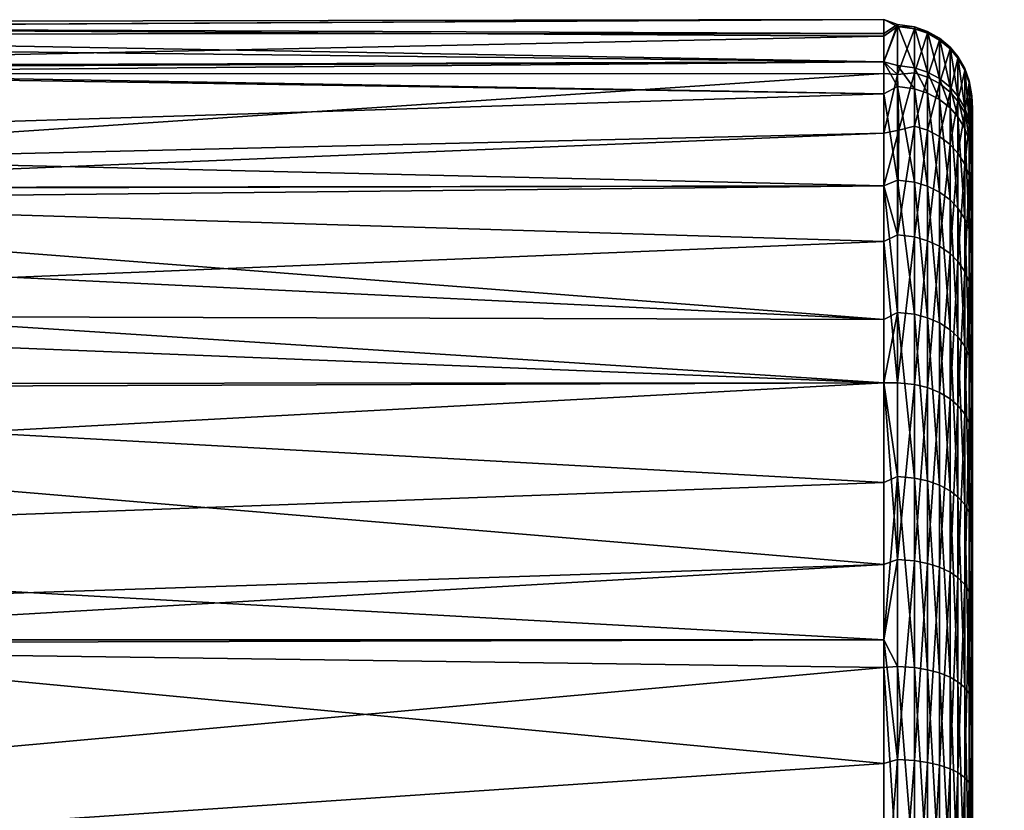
# Model space of a CAD drawing. Extents: x -0.023 to 0.213, y -0.224 to 0.041.
# Tile 39 of 256: x 0.058 to 0.074, y 0.008 to 0.021. Entities that reach past the tile are written whole.
import ezdxf

# ---------------------------------------------------------------- set-up
doc = ezdxf.new("R2010")
doc.units = 0
doc.layers.add('mesh', color=7, linetype='CONTINUOUS')

msp = doc.modelspace()

# ---------------------------------------------------------------- meshes
at = {"layer": 'mesh'}
mesh = msp.add_polyface(dxfattribs=at)
corners = [(0.049733, 0.012459, 0.049018), (0.049775, 0.013482, 0.049458), (0.04954, 0.014657, 0.050973), (0.049888, 0.010502, 0.047338), (0.049769, 0.010218, 0.047597), (0.049448, 0.016083, 0.052123), (0.049357, 0.018174, 0.054747), (0.049754, 0.016352, 0.052257), (0.049445, 0.017983, 0.054321), (0.072361, 0.021037, 0.065225), (0.046903, 0.020907, 0.065216), (0.047277, 0.020995, 0.063913), (0.072361, 0.020803, 0.066997), (0.046422, 0.020793, 0.066896), (0.072361, 0.020321, 0.07066), (0.045719, 0.020628, 0.069345), (0.072361, 0.018223, 0.054725), (0.072361, 0.01728, 0.053496), (0.048653, 0.011934, 0.053718), (0.048786, 0.010357, 0.052341), (0.049117, 0.016952, 0.0538), (0.048498, 0.013111, 0.054944), (0.049415, 0.016211, 0.052315), (0.049791, 0.013586, 0.049478), (0.049884, 0.010394, 0.047287), (0.049913, 0.013687, 0.049371), (0.050032, 0.010498, 0.047105), (0.049562, 0.0164, 0.052191), (0.048991, 0.018537, 0.055468), (0.048845, 0.018315, 0.055553), (0.050035, 0.014874, 0.050386), (0.050115, 0.013679, 0.049408), (0.049139, 0.018565, 0.055479), (0.050147, 0.010527, 0.047055), (0.050265, 0.011085, 0.047366), (0.049678, 0.016456, 0.052164), (0.072361, 0.019783, 0.07196), (0.045209, 0.020251, 0.070766), (0.045299, 0.020196, 0.070618), (0.044024, 0.018887, 0.074481), (0.072361, 0.018223, 0.075725), (0.043672, 0.018181, 0.075798), (0.04746, 0.020907, 0.062957), (0.048293, 0.020252, 0.059802), (0.072361, 0.02076, 0.06312), (0.048432, 0.020119, 0.059107), (0.072361, 0.020321, 0.05979), (0.072361, 0.020126, 0.059318), (0.072361, 0.019117, 0.056882), (0.072361, 0.01596, 0.078675), (0.043487, 0.017357, 0.077089), (0.043554, 0.016044, 0.078817), (0.072361, 0.014886, 0.080074), (0.043554, 0.014787, 0.079966), (0.072361, 0.013201, 0.081367), (0.043487, 0.012133, 0.082385), (0.072361, 0.010537, 0.083412), (0.043554, 0.010465, 0.083276), (0.048836, 0.008274, 0.050962)]
mesh.append_faces([[corners[k] for k in face] for face in [(0, 1, 2, 2), (0, 3, 1, 1), (4, 3, 0, 0), (1, 5, 2, 2), (6, 7, 8, 8), (9, 10, 11, 11), (12, 13, 10, 10), (14, 15, 13, 13), (8, 16, 6, 6), (7, 17, 8, 8), (18, 19, 2, 2), (20, 21, 2, 2), (2, 22, 20, 20), (2, 5, 22, 22), (5, 23, 22, 22), (1, 23, 5, 5), (3, 23, 1, 1), (3, 24, 23, 23), (25, 23, 26, 26), (27, 23, 25, 25), (27, 22, 23, 23), (28, 22, 27, 27), (28, 29, 22, 22), (30, 7, 31, 31), (6, 32, 7, 7), (33, 34, 31, 31), (31, 26, 33, 33), (31, 25, 26, 26), (35, 25, 31, 31), (35, 27, 25, 25), (32, 27, 35, 35), (32, 28, 27, 27), (7, 35, 31, 31), (32, 35, 7, 7), (36, 37, 38, 38), (36, 39, 37, 37), (40, 41, 39, 39), (42, 9, 11, 11), (43, 44, 42, 42), (45, 46, 43, 43), (32, 47, 45, 45), (6, 48, 32, 32), (49, 50, 41, 41), (49, 51, 50, 50), (52, 53, 51, 51), (54, 55, 53, 53), (56, 57, 55, 55), (2, 58, 0, 0)]])
mesh = msp.add_polyface(dxfattribs=at)
corners = [(0.045299, 0.020196, 0.070618), (0.072361, 0.020321, 0.07066), (0.072361, 0.019783, 0.07196), (0.072361, 0.020803, 0.066997), (0.046903, 0.020907, 0.065216), (0.072361, 0.021037, 0.065225), (0.046422, 0.020793, 0.066896), (0.045719, 0.020628, 0.069345), (0.048293, 0.020252, 0.059802), (0.072361, 0.020321, 0.05979), (0.072361, 0.02076, 0.06312), (0.049357, 0.018174, 0.054747), (0.072361, 0.018223, 0.054725), (0.072361, 0.019117, 0.056882), (0.049445, 0.017983, 0.054321), (0.072361, 0.01728, 0.053496), (0.049754, 0.016352, 0.052257), (0.072361, 0.014886, 0.050376), (0.072361, 0.01181, 0.048015), (0.050265, 0.011085, 0.047366), (0.050268, 0.010537, 0.047038), (0.072361, 0.010537, 0.047038), (0.072361, 0.013201, 0.081367), (0.043554, 0.014787, 0.079966), (0.072361, 0.014886, 0.080074), (0.072361, 0.010537, 0.083412), (0.072593, 0.013302, 0.081498), (0.072593, 0.010086, 0.083657), (0.072593, 0.016079, 0.078766), (0.072361, 0.01596, 0.078675), (0.072361, 0.018223, 0.075725), (0.072593, 0.018318, 0.075547), (0.072593, 0.019904, 0.072011), (0.072593, 0.020261, 0.070857), (0.072593, 0.020954, 0.067017), (0.072593, 0.020922, 0.063098), (0.072361, 0.020126, 0.059318), (0.072596, 0.020111, 0.059319), (0.072617, 0.019166, 0.056863), (0.072593, 0.017391, 0.053411), (0.072593, 0.014889, 0.050388), (0.072593, 0.011898, 0.047902), (0.043672, 0.018181, 0.075798), (0.044024, 0.018887, 0.074481), (0.04746, 0.020907, 0.062957), (0.048432, 0.020119, 0.059107), (0.049139, 0.018565, 0.055479), (0.050035, 0.014874, 0.050386), (0.050115, 0.013679, 0.049408), (0.043554, 0.016044, 0.078817), (0.043487, 0.012133, 0.082385)]
mesh.append_faces([[corners[k] for k in face] for face in [(0, 1, 2, 2), (3, 4, 5, 5), (1, 6, 3, 3), (0, 7, 1, 1), (8, 9, 10, 10), (11, 12, 13, 13), (14, 15, 12, 12), (16, 17, 15, 15), (18, 19, 20, 20), (21, 18, 20, 20), (22, 23, 24, 24), (25, 26, 27, 27), (22, 26, 25, 25), (24, 26, 22, 22), (24, 28, 26, 26), (29, 28, 24, 24), (30, 28, 29, 29), (30, 31, 28, 28), (2, 31, 30, 30), (2, 32, 31, 31), (1, 32, 2, 2), (1, 33, 32, 32), (1, 34, 33, 33), (3, 34, 1, 1), (5, 34, 3, 3), (5, 35, 34, 34), (10, 35, 5, 5), (9, 35, 10, 10), (36, 37, 9, 9), (13, 37, 36, 36), (12, 38, 13, 13), (15, 39, 12, 12), (15, 40, 39, 39), (17, 40, 15, 15), (17, 41, 40, 40), (18, 41, 17, 17), (21, 41, 18, 18), (30, 29, 42, 42), (30, 43, 2, 2), (44, 10, 5, 5), (45, 36, 9, 9), (46, 13, 36, 36), (47, 17, 16, 16), (18, 48, 19, 19), (17, 48, 18, 18), (17, 47, 48, 48), (24, 49, 29, 29), (25, 50, 22, 22)]])
mesh = msp.add_polyface(dxfattribs=at)
corners = [(0.072361, 0.020321, 0.05979), (0.072596, 0.020111, 0.059319), (0.072593, 0.020922, 0.063098), (0.072593, 0.020261, 0.070857), (0.07288, 0.019865, 0.071998), (0.072593, 0.019904, 0.072011), (0.07288, 0.020222, 0.070846), (0.072593, 0.020954, 0.067017), (0.07288, 0.020913, 0.067013), (0.07288, 0.020882, 0.063102), (0.07288, 0.020137, 0.059308), (0.072617, 0.019166, 0.056863), (0.073102, 0.019792, 0.071973), (0.073102, 0.020148, 0.070825), (0.073102, 0.020837, 0.067007), (0.073102, 0.020806, 0.06311), (0.073102, 0.020064, 0.059329), (0.07288, 0.019236, 0.056834), (0.073305, 0.020038, 0.070795), (0.073305, 0.019684, 0.071936), (0.073305, 0.020722, 0.066997), (0.073305, 0.020692, 0.063122), (0.073305, 0.019954, 0.059362), (0.073484, 0.019893, 0.070754), (0.073484, 0.020573, 0.066984), (0.073484, 0.020542, 0.063137), (0.073484, 0.01981, 0.059404), (0.073617, 0.019739, 0.070712), (0.073617, 0.020414, 0.06697), (0.073617, 0.020383, 0.063153), (0.073617, 0.019656, 0.059449), (0.073735, 0.019541, 0.070656), (0.073735, 0.020209, 0.066953), (0.073735, 0.020178, 0.063174), (0.073735, 0.019459, 0.059507), (0.07381, 0.019999, 0.066935), (0.07381, 0.01997, 0.063195), (0.073851, 0.019747, 0.066913)]
mesh.append_faces([[corners[k] for k in face] for face in [(0, 1, 2, 2), (3, 4, 5, 5), (3, 6, 4, 4), (7, 6, 3, 3), (7, 8, 6, 6), (2, 8, 7, 7), (2, 9, 8, 8), (1, 9, 2, 2), (1, 10, 9, 9), (11, 10, 1, 1), (6, 12, 4, 4), (6, 13, 12, 12), (8, 13, 6, 6), (8, 14, 13, 13), (9, 14, 8, 8), (9, 15, 14, 14), (10, 15, 9, 9), (10, 16, 15, 15), (17, 16, 10, 10), (13, 18, 19, 19), (14, 18, 13, 13), (14, 20, 18, 18), (15, 20, 14, 14), (15, 21, 20, 20), (16, 21, 15, 15), (16, 22, 21, 21), (20, 23, 18, 18), (20, 24, 23, 23), (21, 24, 20, 20), (21, 25, 24, 24), (22, 25, 21, 21), (22, 26, 25, 25), (24, 27, 23, 23), (24, 28, 27, 27), (25, 28, 24, 24), (25, 29, 28, 28), (26, 29, 25, 25), (26, 30, 29, 29), (28, 31, 27, 27), (28, 32, 31, 31), (29, 32, 28, 28), (29, 33, 32, 32), (30, 33, 29, 29), (30, 34, 33, 33), (33, 35, 32, 32), (33, 36, 35, 35), (34, 36, 33, 33), (36, 37, 35, 35)]])
mesh = msp.add_polyface(dxfattribs=at)
corners = [(0.073861, 0.019303, 0.062216), (0.073851, 0.019014, 0.059638), (0.073861, 0.018663, 0.059739), (0.073851, 0.019717, 0.063221), (0.073861, 0.019373, 0.063254), (0.073861, 0.019533, 0.0656), (0.073851, 0.019747, 0.066913), (0.073861, 0.019382, 0.06688), (0.073861, 0.019087, 0.069386), (0.073851, 0.019094, 0.070532), (0.073861, 0.018749, 0.070432), (0.073851, 0.018757, 0.071619), (0.072361, 0.019117, 0.056882), (0.072617, 0.019166, 0.056863), (0.072596, 0.020111, 0.059319), (0.072593, 0.019904, 0.072011), (0.07288, 0.019865, 0.071998), (0.07288, 0.018283, 0.075527), (0.07288, 0.019236, 0.056834), (0.07288, 0.020137, 0.059308), (0.073102, 0.019792, 0.071973), (0.073102, 0.018216, 0.07549), (0.073102, 0.019166, 0.056864), (0.073102, 0.020064, 0.059329), (0.07288, 0.017358, 0.053434), (0.073305, 0.019684, 0.071936), (0.073305, 0.018116, 0.075433), (0.073102, 0.020148, 0.070825), (0.073305, 0.019954, 0.059362), (0.073305, 0.019061, 0.05691), (0.073484, 0.019542, 0.071887), (0.073484, 0.017985, 0.075359), (0.073305, 0.020038, 0.070795), (0.073484, 0.019893, 0.070754), (0.073484, 0.01981, 0.059404), (0.073484, 0.018923, 0.05697), (0.073617, 0.019391, 0.071836), (0.073617, 0.019739, 0.070712), (0.073617, 0.019656, 0.059449), (0.073617, 0.018777, 0.057034), (0.073735, 0.019196, 0.071769), (0.073735, 0.019541, 0.070656), (0.073735, 0.019459, 0.059507), (0.073735, 0.018588, 0.057117), (0.07381, 0.018997, 0.071701), (0.07381, 0.019338, 0.0706), (0.073735, 0.020209, 0.066953), (0.07381, 0.019999, 0.066935), (0.07381, 0.019257, 0.059567), (0.07381, 0.01997, 0.063195), (0.07381, 0.018396, 0.057201)]
mesh.append_faces([[corners[k] for k in face] for face in [(0, 1, 2, 2), (0, 3, 1, 1), (4, 3, 0, 0), (5, 3, 4, 4), (5, 6, 3, 3), (7, 6, 5, 5), (8, 6, 7, 7), (8, 9, 6, 6), (10, 9, 8, 8), (10, 11, 9, 9), (12, 13, 14, 14), (15, 16, 17, 17), (13, 18, 19, 19), (16, 20, 21, 21), (18, 22, 23, 23), (24, 22, 18, 18), (20, 25, 26, 26), (27, 25, 20, 20), (22, 28, 23, 23), (22, 29, 28, 28), (25, 30, 31, 31), (32, 30, 25, 25), (32, 33, 30, 30), (29, 34, 28, 28), (29, 35, 34, 34), (33, 36, 30, 30), (33, 37, 36, 36), (35, 38, 34, 34), (35, 39, 38, 38), (37, 40, 36, 36), (37, 41, 40, 40), (39, 42, 38, 38), (39, 43, 42, 42), (41, 44, 40, 40), (41, 45, 44, 44), (46, 45, 41, 41), (46, 47, 45, 45), (42, 48, 49, 49), (43, 48, 42, 42), (43, 50, 48, 48), (45, 11, 44, 44), (45, 9, 11, 11), (47, 9, 45, 45), (47, 6, 9, 9), (49, 3, 6, 6), (48, 3, 49, 49), (48, 1, 3, 3), (50, 1, 48, 48)]])
mesh = msp.add_polyface(dxfattribs=at)
corners = [(0.073861, 0.016697, 0.055092), (0.073851, 0.018163, 0.057302), (0.073851, 0.01639, 0.054092), (0.073861, 0.017832, 0.05745), (0.073861, 0.018351, 0.058527), (0.073851, 0.019014, 0.059638), (0.073861, 0.018663, 0.059739), (0.073861, 0.018403, 0.0715), (0.073851, 0.018757, 0.071619), (0.073861, 0.018749, 0.070432), (0.073861, 0.017915, 0.07301), (0.073851, 0.017263, 0.074952), (0.073861, 0.016935, 0.074767), (0.073861, 0.016055, 0.076346), (0.072361, 0.018223, 0.054725), (0.072593, 0.017391, 0.053411), (0.072617, 0.019166, 0.056863), (0.072593, 0.018318, 0.075547), (0.07288, 0.018283, 0.075527), (0.07288, 0.016048, 0.07874), (0.072593, 0.019904, 0.072011), (0.07288, 0.019236, 0.056834), (0.07288, 0.017358, 0.053434), (0.072593, 0.014889, 0.050388), (0.073102, 0.018216, 0.07549), (0.073102, 0.01599, 0.078691), (0.07288, 0.019865, 0.071998), (0.073102, 0.017294, 0.053477), (0.073102, 0.019166, 0.056864), (0.07288, 0.014861, 0.050416), (0.073305, 0.018116, 0.075433), (0.073305, 0.015902, 0.078617), (0.073102, 0.019792, 0.071973), (0.073305, 0.019061, 0.05691), (0.073305, 0.017199, 0.053541), (0.073102, 0.014806, 0.050471), (0.073484, 0.017985, 0.075359), (0.073484, 0.015787, 0.07852), (0.073305, 0.019684, 0.071936), (0.073484, 0.018923, 0.05697), (0.073484, 0.017075, 0.053626), (0.073617, 0.017846, 0.075281), (0.073617, 0.015665, 0.078417), (0.073484, 0.019542, 0.071887), (0.073617, 0.019391, 0.071836), (0.073617, 0.018777, 0.057034), (0.073617, 0.016943, 0.053716), (0.073735, 0.017667, 0.07518), (0.073735, 0.015508, 0.078284), (0.073735, 0.019196, 0.071769), (0.073735, 0.018588, 0.057117), (0.073735, 0.016773, 0.053831), (0.07381, 0.017484, 0.075076), (0.07381, 0.018997, 0.071701), (0.07381, 0.018396, 0.057201), (0.07381, 0.016599, 0.05395)]
mesh.append_faces([[corners[k] for k in face] for face in [(0, 1, 2, 2), (3, 1, 0, 0), (4, 1, 3, 3), (4, 5, 1, 1), (6, 5, 4, 4), (7, 8, 9, 9), (10, 8, 7, 7), (10, 11, 8, 8), (12, 11, 10, 10), (13, 11, 12, 12), (14, 15, 16, 16), (17, 18, 19, 19), (20, 18, 17, 17), (15, 21, 16, 16), (15, 22, 21, 21), (23, 22, 15, 15), (18, 24, 25, 25), (26, 24, 18, 18), (22, 27, 28, 28), (29, 27, 22, 22), (24, 30, 31, 31), (32, 30, 24, 24), (27, 33, 28, 28), (27, 34, 33, 33), (35, 34, 27, 27), (30, 36, 37, 37), (38, 36, 30, 30), (34, 39, 33, 33), (34, 40, 39, 39), (36, 41, 42, 42), (43, 41, 36, 36), (43, 44, 41, 41), (40, 45, 39, 39), (40, 46, 45, 45), (41, 47, 48, 48), (44, 47, 41, 41), (44, 49, 47, 47), (46, 50, 45, 45), (46, 51, 50, 50), (49, 52, 47, 47), (49, 53, 52, 52), (51, 54, 50, 50), (51, 55, 54, 54), (53, 11, 52, 52), (53, 8, 11, 11), (54, 1, 5, 5), (55, 1, 54, 54), (55, 2, 1, 1)]])
mesh = msp.add_polyface(dxfattribs=at)
corners = [(0.160818, 0.014942, 0.016462), (0.160717, 0.01561, 0.005629), (0.160801, 0.015608, 0.016462), (0.160734, 0.014942, 0.005629), (0.160869, 0.012941, 0.016462), (0.160786, 0.012935, 0.005629), (0.160729, 0.01561, 0.005517), (0.160923, 0.018279, 0.005629), (0.160798, 0.012936, 0.005517), (0.073861, 0.010595, 0.08162), (0.073851, 0.012536, 0.080559), (0.073861, 0.0123, 0.080268), (0.073861, 0.009331, 0.082268), (0.073851, 0.009506, 0.082594), (0.073861, 0.00721, 0.083358), (0.073861, 0.006025, 0.083697), (0.073851, 0.006135, 0.084045), (0.073861, 0.003534, 0.084409), (0.073861, 0.002488, 0.084495), (0.073851, 0.00253, 0.08485), (0.073861, -0.008487, 0.079989), (0.073861, -0.00029, 0.084722), (0.073861, 0.011027, 0.04918), (0.073861, 0.004473, 0.046268), (0.073861, 0.001046, 0.045751), (0.073861, 0.004822, 0.046321), (0.073861, 0.007894, 0.047416), (0.073861, 0.008287, 0.047556), (0.073861, 0.019087, 0.069386), (0.073861, 0.019382, 0.06688), (0.073861, 0.018663, 0.059739), (0.073861, 0.018351, 0.058527), (0.073861, 0.017832, 0.05745), (0.073861, 0.019373, 0.063254), (0.073861, 0.019303, 0.062216), (0.073861, 0.011573, 0.049503), (0.073861, 0.01379, 0.05149), (0.073861, 0.014406, 0.052042), (0.073861, 0.016098, 0.054295), (0.073861, 0.016697, 0.055092), (0.073861, 0.019533, 0.0656), (0.073861, 0.018749, 0.070432), (0.073861, 0.018403, 0.0715), (0.073861, 0.017915, 0.07301), (0.073861, 0.016935, 0.074767), (0.073861, 0.016055, 0.076346), (0.073861, 0.014867, 0.077743), (0.073861, 0.013589, 0.079245), (0.073851, 0.000879, 0.045461), (0.073861, -0.002753, 0.045925)]
mesh.append_faces([[corners[k] for k in face] for face in [(0, 1, 2, 2), (0, 3, 1, 1), (4, 5, 3, 3), (6, 1, 3, 3), (7, 1, 6, 6), (3, 8, 6, 6), (3, 5, 8, 8), (9, 10, 11, 11), (12, 13, 9, 9), (14, 13, 12, 12), (15, 16, 14, 14), (17, 16, 15, 15), (18, 19, 17, 17), (20, 21, 18, 18), (22, 12, 9, 9), (20, 23, 24, 24), (20, 25, 23, 23), (26, 25, 20, 20), (22, 18, 17, 17), (22, 20, 18, 18), (27, 20, 22, 22), (27, 26, 20, 20), (28, 29, 22, 22), (22, 14, 12, 12), (22, 15, 14, 14), (17, 15, 22, 22), (30, 31, 32, 32), (33, 34, 30, 30), (29, 35, 22, 22), (29, 36, 35, 35), (37, 36, 29, 29), (29, 38, 37, 37), (29, 39, 38, 38), (32, 39, 29, 29), (29, 30, 32, 32), (29, 33, 30, 30), (40, 33, 29, 29), (22, 41, 28, 28), (22, 42, 41, 41), (43, 42, 22, 22), (22, 44, 43, 43), (22, 45, 44, 44), (46, 45, 22, 22), (22, 47, 46, 46), (22, 11, 47, 47), (9, 11, 22, 22), (24, 48, 49, 49)]])
mesh = msp.add_polyface(dxfattribs=at)
corners = [(0.073861, 0.014406, 0.052042), (0.073851, 0.014032, 0.051244), (0.073861, 0.01379, 0.05149), (0.073851, 0.01639, 0.054092), (0.073861, 0.016098, 0.054295), (0.073861, 0.016697, 0.055092), (0.073861, 0.016055, 0.076346), (0.073851, 0.015154, 0.077985), (0.073851, 0.017263, 0.074952), (0.073861, 0.014867, 0.077743), (0.073861, 0.013589, 0.079245), (0.073851, 0.012536, 0.080559), (0.072593, 0.016079, 0.078766), (0.07288, 0.013276, 0.081467), (0.072593, 0.013302, 0.081498), (0.07288, 0.016048, 0.07874), (0.072593, 0.018318, 0.075547), (0.072593, 0.014889, 0.050388), (0.07288, 0.014861, 0.050416), (0.07288, 0.017358, 0.053434), (0.072593, 0.011898, 0.047902), (0.073102, 0.013228, 0.081407), (0.073102, 0.01599, 0.078691), (0.07288, 0.018283, 0.075527), (0.073102, 0.014806, 0.050471), (0.073102, 0.017294, 0.053477), (0.07288, 0.011875, 0.047935), (0.073305, 0.013155, 0.081318), (0.073305, 0.015902, 0.078617), (0.073102, 0.018216, 0.07549), (0.073305, 0.014725, 0.050552), (0.073305, 0.017199, 0.053541), (0.073102, 0.011831, 0.047999), (0.073484, 0.015787, 0.07852), (0.073484, 0.01306, 0.081202), (0.073305, 0.018116, 0.075433), (0.073484, 0.017075, 0.053626), (0.073484, 0.014619, 0.050658), (0.073305, 0.011767, 0.048093), (0.073617, 0.015665, 0.078417), (0.073617, 0.012959, 0.081078), (0.073484, 0.017985, 0.075359), (0.073617, 0.016943, 0.053716), (0.073617, 0.014506, 0.05077), (0.073484, 0.011682, 0.048217), (0.073735, 0.015508, 0.078284), (0.073735, 0.012829, 0.080919), (0.073617, 0.017846, 0.075281), (0.073735, 0.016773, 0.053831), (0.073735, 0.01436, 0.050916), (0.07381, 0.015347, 0.078149), (0.07381, 0.012696, 0.080756), (0.073735, 0.017667, 0.07518), (0.07381, 0.017484, 0.075076), (0.07381, 0.016599, 0.05395), (0.07381, 0.014212, 0.051064)]
mesh.append_faces([[corners[k] for k in face] for face in [(0, 1, 2, 2), (0, 3, 1, 1), (4, 3, 0, 0), (5, 3, 4, 4), (6, 7, 8, 8), (9, 7, 6, 6), (10, 7, 9, 9), (10, 11, 7, 7), (12, 13, 14, 14), (12, 15, 13, 13), (16, 15, 12, 12), (17, 18, 19, 19), (20, 18, 17, 17), (15, 21, 13, 13), (15, 22, 21, 21), (23, 22, 15, 15), (18, 24, 25, 25), (26, 24, 18, 18), (22, 27, 21, 21), (22, 28, 27, 27), (29, 28, 22, 22), (24, 30, 31, 31), (32, 30, 24, 24), (28, 33, 34, 34), (35, 33, 28, 28), (30, 36, 31, 31), (30, 37, 36, 36), (38, 37, 30, 30), (33, 39, 40, 40), (41, 39, 33, 33), (37, 42, 36, 36), (37, 43, 42, 42), (44, 43, 37, 37), (39, 45, 46, 46), (47, 45, 39, 39), (43, 48, 42, 42), (43, 49, 48, 48), (45, 50, 51, 51), (52, 50, 45, 45), (52, 53, 50, 50), (49, 54, 48, 48), (49, 55, 54, 54), (50, 7, 11, 11), (53, 7, 50, 50), (53, 8, 7, 7), (55, 3, 54, 54), (55, 1, 3, 3)]])
mesh = msp.add_polyface(dxfattribs=at)
corners = [(0.073861, 0.011573, 0.049503), (0.073851, 0.011213, 0.048902), (0.073861, 0.011027, 0.04918), (0.073851, 0.014032, 0.051244), (0.073861, 0.01379, 0.05149), (0.073861, 0.0123, 0.080268), (0.073851, 0.012536, 0.080559), (0.073861, 0.013589, 0.079245), (0.073861, 0.010595, 0.08162), (0.073851, 0.009506, 0.082594), (0.072593, 0.013302, 0.081498), (0.07288, 0.010067, 0.083622), (0.072593, 0.010086, 0.083657), (0.07288, 0.013276, 0.081467), (0.072593, 0.011898, 0.047902), (0.07288, 0.011875, 0.047935), (0.07288, 0.014861, 0.050416), (0.072593, 0.008509, 0.046016), (0.07288, 0.008492, 0.046053), (0.073102, 0.01003, 0.083554), (0.073102, 0.013228, 0.081407), (0.073102, 0.011831, 0.047999), (0.073102, 0.014806, 0.050471), (0.073102, 0.008461, 0.046123), (0.073304, 0.009975, 0.083454), (0.073305, 0.013155, 0.081318), (0.073305, 0.011767, 0.048093), (0.073305, 0.014725, 0.050552), (0.073305, 0.008415, 0.046228), (0.073484, 0.009903, 0.083322), (0.073484, 0.01306, 0.081202), (0.073305, 0.015902, 0.078617), (0.073484, 0.011682, 0.048217), (0.073484, 0.014619, 0.050658), (0.073617, 0.009827, 0.083182), (0.073617, 0.012959, 0.081078), (0.073484, 0.015787, 0.07852), (0.073617, 0.011592, 0.048349), (0.073617, 0.014506, 0.05077), (0.073484, 0.008354, 0.046366), (0.073735, 0.009728, 0.083001), (0.073735, 0.012829, 0.080919), (0.073617, 0.015665, 0.078417), (0.073735, 0.01436, 0.050916), (0.073735, 0.011475, 0.048519), (0.073617, 0.00829, 0.046512), (0.07381, 0.009628, 0.082817), (0.07381, 0.012696, 0.080756), (0.073735, 0.015508, 0.078284), (0.07381, 0.014212, 0.051064), (0.07381, 0.011357, 0.048692), (0.073735, 0.008207, 0.0467), (0.07381, 0.015347, 0.078149), (0.07381, 0.008122, 0.046892)]
mesh.append_faces([[corners[k] for k in face] for face in [(0, 1, 2, 2), (0, 3, 1, 1), (4, 3, 0, 0), (5, 6, 7, 7), (8, 9, 6, 6), (10, 11, 12, 12), (10, 13, 11, 11), (14, 15, 16, 16), (17, 15, 14, 14), (17, 18, 15, 15), (13, 19, 11, 11), (13, 20, 19, 19), (15, 21, 22, 22), (18, 21, 15, 15), (18, 23, 21, 21), (20, 24, 19, 19), (20, 25, 24, 24), (21, 26, 27, 27), (23, 26, 21, 21), (23, 28, 26, 26), (25, 29, 24, 24), (25, 30, 29, 29), (31, 30, 25, 25), (26, 32, 33, 33), (28, 32, 26, 26), (30, 34, 29, 29), (30, 35, 34, 34), (36, 35, 30, 30), (32, 37, 38, 38), (39, 37, 32, 32), (35, 40, 34, 34), (35, 41, 40, 40), (42, 41, 35, 35), (37, 43, 38, 38), (37, 44, 43, 43), (45, 44, 37, 37), (41, 46, 40, 40), (41, 47, 46, 46), (48, 47, 41, 41), (44, 49, 43, 43), (44, 50, 49, 49), (51, 50, 44, 44), (47, 9, 46, 46), (47, 6, 9, 9), (52, 6, 47, 47), (50, 3, 49, 49), (50, 1, 3, 3), (53, 1, 50, 50)]])
mesh = msp.add_polyface(dxfattribs=at)
corners = [(0.049653, 0.006475, 0.045847), (0.049784, 0.007111, 0.045748), (0.049782, 0.009392, 0.047073), (0.049345, 0.000044, 0.044324), (0.049531, 0.001087, 0.044252), (0.049758, 0.003107, 0.044596), (0.072361, 0.000037, 0.044225), (0.043554, 0.00004, 0.086061), (0.058613, -0.00272, 0.086041), (0.058435, -0.002889, 0.08602), (0.05919, -0.002171, 0.086109), (0.062458, -0.000854, 0.086206), (0.061035, -0.001299, 0.08618), (0.048647, 0.00404, 0.049169), (0.049313, 0.002949, 0.045019), (0.048729, 0.005005, 0.049441), (0.049769, 0.010218, 0.047597), (0.048792, 0.006922, 0.050333), (0.048872, -0.000077, 0.04484), (0.049409, 0.003129, 0.044782), (0.04891, -0.000389, 0.044524), (0.049884, 0.010394, 0.047287), (0.049888, 0.010502, 0.047338), (0.049764, 0.006879, 0.045687), (0.049474, 0.00359, 0.044816), (0.048844, -0.000726, 0.044564), (0.049562, 0.003143, 0.044537), (0.048991, -0.000763, 0.044325), (0.049913, 0.006941, 0.045477), (0.050032, 0.010498, 0.047105), (0.049791, 0.013586, 0.049478), (0.050063, 0.006937, 0.045452), (0.050023, 0.005462, 0.044997), (0.050082, 0.005989, 0.045087), (0.049135, -0.000788, 0.04431), (0.049678, 0.003139, 0.044475), (0.050147, 0.010527, 0.047055), (0.050268, 0.010537, 0.047038), (0.050265, 0.011085, 0.047366), (0.072361, -0.002933, 0.044616), (0.043487, 0.002308, 0.086096), (0.072361, 0.000037, 0.086225), (0.043554, 0.005435, 0.085354), (0.072361, 0.00266, 0.08588), (0.043487, 0.007456, 0.084865), (0.072361, 0.005472, 0.085509), (0.072361, 0.010066, 0.083607), (0.043554, 0.010465, 0.083276), (0.049733, 0.012459, 0.049018), (0.048836, 0.008274, 0.050962)]
mesh.append_faces([[corners[k] for k in face] for face in [(0, 1, 2, 2), (3, 4, 5, 5), (6, 4, 3, 3), (7, 8, 9, 9), (10, 8, 7, 7), (11, 12, 7, 7), (0, 13, 14, 14), (2, 15, 0, 0), (16, 17, 2, 2), (18, 19, 14, 14), (18, 20, 19, 19), (16, 21, 22, 22), (2, 21, 16, 16), (2, 1, 21, 21), (0, 23, 1, 1), (14, 23, 0, 0), (14, 24, 23, 23), (19, 24, 14, 14), (1, 23, 21, 21), (24, 19, 23, 23), (20, 25, 19, 19), (26, 25, 27, 27), (26, 19, 25, 25), (28, 19, 26, 26), (28, 23, 19, 19), (29, 23, 28, 28), (29, 21, 23, 23), (30, 21, 29, 29), (31, 32, 33, 33), (5, 32, 31, 31), (34, 3, 5, 5), (35, 5, 31, 31), (34, 5, 35, 35), (36, 37, 38, 38), (31, 37, 36, 36), (35, 27, 34, 34), (35, 26, 27, 27), (31, 26, 35, 35), (31, 28, 26, 26), (36, 28, 31, 31), (36, 29, 28, 28), (39, 3, 34, 34), (40, 41, 7, 7), (42, 43, 40, 40), (44, 45, 42, 42), (46, 44, 47, 47), (48, 49, 16, 16)]])
mesh = msp.add_polyface(dxfattribs=at)
corners = [(0.072361, 0.000037, 0.086225), (0.072361, -0.000315, 0.086222), (0.066647, -0.000398, 0.08622), (0.072361, 0.010537, 0.047038), (0.050268, 0.010537, 0.047038), (0.072361, 0.008444, 0.046172), (0.072361, 0.000037, 0.044225), (0.049345, 0.000044, 0.044324), (0.072361, -0.002933, 0.044616), (0.072361, 0.000918, 0.044341), (0.049531, 0.001087, 0.044252), (0.049758, 0.003107, 0.044596), (0.072361, 0.004809, 0.044853), (0.050023, 0.005462, 0.044997), (0.072361, 0.005472, 0.044941), (0.050082, 0.005989, 0.045087), (0.043554, 0.00004, 0.086061), (0.060318, -0.001522, 0.086167), (0.05919, -0.002171, 0.086109), (0.061035, -0.001299, 0.08618), (0.066418, -0.000401, 0.08622), (0.062458, -0.000854, 0.086206), (0.043554, 0.005435, 0.085354), (0.072361, 0.005472, 0.085509), (0.072361, 0.00266, 0.08588), (0.072361, 0.010066, 0.083607), (0.043554, 0.010465, 0.083276), (0.072361, 0.010537, 0.083412), (0.072593, 0.002682, 0.086052), (0.072593, 0.006508, 0.085198), (0.072361, 0.006466, 0.085098), (0.072593, 0.010086, 0.083657), (0.072593, 0.008509, 0.046016), (0.072593, 0.011898, 0.047902), (0.072593, 0.004818, 0.044782), (0.072593, 0.000931, 0.04425), (0.072593, -0.002955, 0.044445), (0.064438, -0.002869, 0.086276), (0.062106, -0.003409, 0.086179), (0.067018, -0.002662, 0.0863), (0.069684, -0.002673, 0.086272), (0.072379, -0.002829, 0.086301), (0.07266, -0.001734, 0.086173), (0.050063, 0.006937, 0.045452), (0.043487, 0.002308, 0.086096), (0.043487, 0.007456, 0.084865), (0.072664, -0.000314, 0.086199)]
mesh.append_faces([[corners[k] for k in face] for face in [(0, 1, 2, 2), (3, 4, 5, 5), (6, 7, 8, 8), (9, 10, 6, 6), (9, 11, 10, 10), (12, 11, 9, 9), (12, 13, 11, 11), (14, 13, 12, 12), (14, 15, 13, 13), (16, 17, 18, 18), (16, 19, 17, 17), (20, 0, 2, 2), (16, 20, 21, 21), (16, 0, 20, 20), (22, 23, 24, 24), (25, 26, 27, 27), (24, 28, 0, 0), (23, 28, 24, 24), (23, 29, 28, 28), (30, 29, 23, 23), (25, 29, 30, 30), (25, 31, 29, 29), (27, 31, 25, 25), (3, 32, 33, 33), (5, 32, 3, 3), (14, 32, 5, 5), (14, 34, 32, 32), (12, 34, 14, 14), (9, 34, 12, 12), (9, 35, 34, 34), (6, 35, 9, 9), (6, 36, 35, 35), (8, 36, 6, 6), (37, 21, 20, 20), (38, 19, 21, 21), (39, 1, 40, 40), (39, 2, 1, 1), (20, 2, 39, 39), (41, 1, 42, 42), (5, 43, 14, 14), (5, 4, 43, 43), (43, 15, 14, 14), (44, 24, 0, 0), (30, 45, 25, 25), (30, 23, 45, 45), (0, 46, 1, 1), (46, 42, 1, 1)]])
mesh = msp.add_polyface(dxfattribs=at)
corners = [(0.073851, 0.00802, 0.047124), (0.073861, 0.007894, 0.047416), (0.073861, 0.008287, 0.047556), (0.073851, 0.004542, 0.045962), (0.073861, 0.004822, 0.046321), (0.073861, 0.004473, 0.046268), (0.073861, 0.011027, 0.04918), (0.073851, 0.011213, 0.048902), (0.073861, 0.00721, 0.083358), (0.073851, 0.006135, 0.084045), (0.073851, 0.009506, 0.082594), (0.073861, 0.003534, 0.084409), (0.073851, 0.00253, 0.08485), (0.072593, 0.006508, 0.085198), (0.07288, 0.006496, 0.085159), (0.07288, 0.002677, 0.086011), (0.072593, 0.010086, 0.083657), (0.07288, 0.010067, 0.083622), (0.072593, 0.004818, 0.044782), (0.07288, 0.008492, 0.046053), (0.072593, 0.008509, 0.046016), (0.07288, 0.004809, 0.044822), (0.073102, 0.006472, 0.085086), (0.073103, 0.002668, 0.085935), (0.073102, 0.01003, 0.083554), (0.073102, 0.008461, 0.046123), (0.073102, 0.004791, 0.044897), (0.073304, 0.006437, 0.084977), (0.073304, 0.009975, 0.083454), (0.073305, 0.008415, 0.046228), (0.073305, 0.004765, 0.045008), (0.073484, 0.006391, 0.084834), (0.073484, 0.009903, 0.083322), (0.073484, 0.008354, 0.046366), (0.073484, 0.011682, 0.048217), (0.073484, 0.004731, 0.045155), (0.073617, 0.006342, 0.084682), (0.073617, 0.009827, 0.083182), (0.073617, 0.00829, 0.046512), (0.073617, 0.011592, 0.048349), (0.073617, 0.004695, 0.04531), (0.073735, 0.006278, 0.084486), (0.073735, 0.009728, 0.083001), (0.073735, 0.008207, 0.0467), (0.073735, 0.011475, 0.048519), (0.073735, 0.004648, 0.045511), (0.07381, 0.006213, 0.084286), (0.07381, 0.009628, 0.082817), (0.07381, 0.008122, 0.046892), (0.07381, 0.011357, 0.048692), (0.07381, 0.0046, 0.045715)]
mesh.append_faces([[corners[k] for k in face] for face in [(0, 1, 2, 2), (3, 1, 0, 0), (3, 4, 1, 1), (5, 4, 3, 3), (6, 0, 2, 2), (6, 7, 0, 0), (8, 9, 10, 10), (11, 12, 9, 9), (13, 14, 15, 15), (16, 14, 13, 13), (16, 17, 14, 14), (18, 19, 20, 20), (18, 21, 19, 19), (14, 22, 23, 23), (17, 22, 14, 14), (17, 24, 22, 22), (21, 25, 19, 19), (21, 26, 25, 25), (24, 27, 22, 22), (24, 28, 27, 27), (26, 29, 25, 25), (26, 30, 29, 29), (28, 31, 27, 27), (28, 32, 31, 31), (29, 33, 34, 34), (30, 33, 29, 29), (30, 35, 33, 33), (32, 36, 31, 31), (32, 37, 36, 36), (33, 38, 39, 39), (35, 38, 33, 33), (35, 40, 38, 38), (37, 41, 36, 36), (37, 42, 41, 41), (38, 43, 44, 44), (40, 43, 38, 38), (40, 45, 43, 43), (42, 46, 41, 41), (42, 47, 46, 46), (43, 48, 49, 49), (45, 48, 43, 43), (45, 50, 48, 48), (47, 9, 46, 46), (47, 10, 9, 9), (48, 0, 7, 7), (50, 0, 48, 48), (50, 3, 0, 0)]])

doc.saveas('drawing.dxf')
